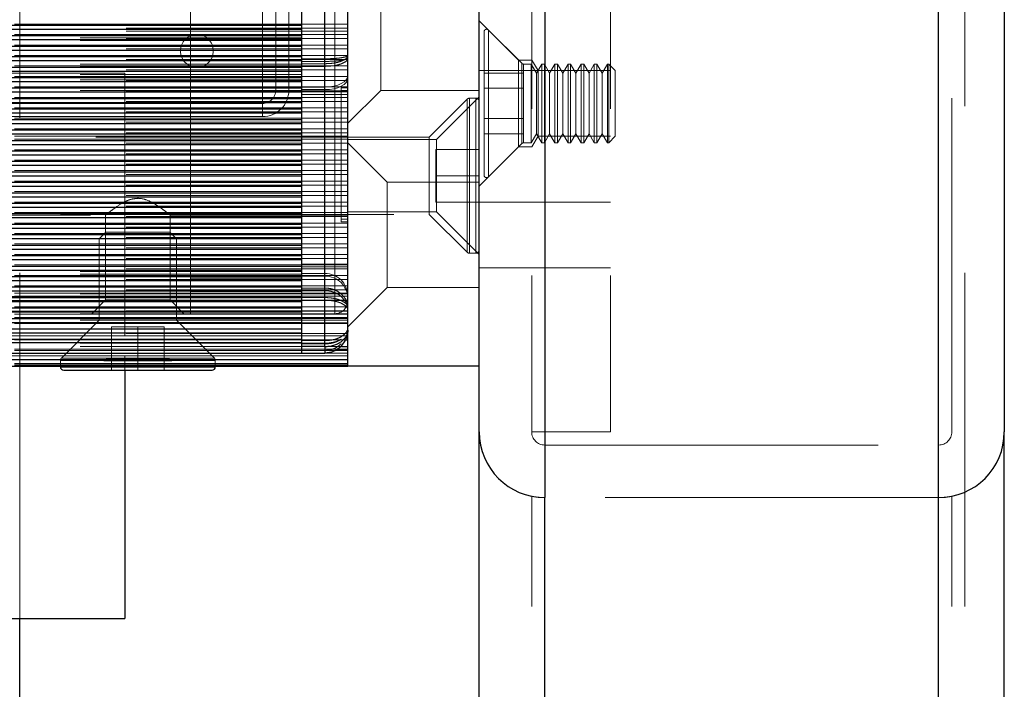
# Model space of a CAD drawing. Header units: millimetres. Extents: x 8 to 290, y 2 to 202.
# Tile 152 of 189: x 257.89 to 261.64, y 100.14 to 102.69. Entities that reach past the tile are written whole.
import ezdxf

# ---------------------------------------------------------------- set-up
doc = ezdxf.new("R2010")
doc.units = ezdxf.units.MM
doc.linetypes.add('HIDDEN', pattern=[1.905, 1.27, -0.635])
doc.styles.add('SLDTEXTSTYLE2', font='TXT', dxfattribs={"width": 0.605})
doc.dimstyles.new('SLDDIMSTYLE2', dxfattribs={"dimtxt": 2.568319, "dimasz": 3, "dimexe": 0, "dimexo": 0.0625, "dimgap": 0.64208, "dimtad": 1, "dimlfac": 20, "dimrnd": 1e-09, "dimzin": 12, "dimdsep": 46, "dimtxsty": 'SLDTEXTSTYLE2', "dimsah": 1, "dimcen": 0.09, "dimadec": 0, "dimazin": 3, "dimtfac": 1, "dimtofl": 0, "dimtmove": 0, "dimatfit": 3, "dimfxl": 1, "dimfrac": 2, "dimtolj": 1, "dimtzin": 12, "dimarcsym": 0})

# ---------------------------------------------------------------- blocks, each defined once
blk = doc.blocks.new('_D_11')
at = {"color": 7, "linetype": 'Continuous', "lineweight": 0}
blk.add_line((191.0416, 87.5654), (259.6416, 87.5654), dxfattribs=at)
at = {"color": 7, "linetype": 'Continuous', "lineweight": 18}
for points in [[(191.0416, 87.5654), (194.0416, 86.8154), (194.0416, 88.3154)], [(259.6416, 87.5654), (256.6416, 88.3154), (256.6416, 86.8154)]]:
    blk.add_solid(points, dxfattribs=at)
at = {"color": 7, "linetype": 'Continuous', "lineweight": 18, "insert": (221.4218, 90.976), "char_height": 2.64583, "attachment_point": 1, "style": 'SLDTEXTSTYLE2'}
blk.add_mtext('1372', dxfattribs=at)

msp = doc.modelspace()

# ---------------------------------------------------------------- linework, layer by layer
at = {"color": 7, "linetype": 'HIDDEN', "lineweight": 18}
for p, q in [((259.05408, 103.89727), (259.05408, 102.54232)), ((259.05408, 103.88727), (259.05408, 102.53232)), ((257.89158, 100.41227), (257.89158, 103.87227)), ((257.89158, 68.07227), (257.89158, 103.77227)), ((261.39158, 68.07227), (261.39158, 103.77227)), ((261.49158, 68.07227), (261.49158, 103.77227)), ((258.54158, 101.62227), (258.54158, 103.74727)), ((259.09158, 101.62227), (259.09158, 103.72227)), ((261.39158, 101.07227), (261.39158, 103.67227)), ((257.89158, 68.07227), (257.89158, 103.62227)), ((259.84158, 103.62227), (259.84158, 101.12227)), ((260.14158, 103.62227), (260.14158, 101.12227)), ((261.39158, 68.07227), (261.39158, 103.62227)), ((261.44158, 101.12227), (261.44158, 103.62227)), ((259.05408, 101.45727), (259.05408, 103.49727)), ((259.26658, 102.62227), (259.26658, 102.82227)), ((258.81658, 102.72227), (258.81658, 102.42227)), ((258.86658, 102.72227), (258.86658, 102.42227)), ((258.91658, 102.72227), (258.91658, 102.42227)), ((259.79158, 102.53727), (259.64158, 102.68727)), ((258.96658, 102.65512), (189.54158, 102.65512)), ((259.14158, 102.67456), (189.71658, 102.67456)), ((189.71658, 102.65935), (259.14158, 102.65935)), ((189.71658, 102.64727), (259.14158, 102.64727)), ((259.65994, 102.09977), (259.65994, 102.64477)), ((259.80365, 102.5252), (259.67701, 102.65184)), ((259.67701, 102.65129), (259.67701, 102.09325)), ((259.67701, 102.65129), (259.67701, 102.09325)), ((189.54158, 102.63227), (258.96658, 102.63227)), ((189.54158, 102.62929), (258.96658, 102.62929)), ((189.54158, 102.62227), (258.96658, 102.62227)), ((258.96658, 102.61527), (189.54158, 102.61527)), ((189.54158, 102.61227), (258.96658, 102.61227)), ((259.14158, 102.63471), (189.71658, 102.63471)), ((189.71658, 102.61949), (259.14158, 102.61949)), ((259.26658, 102.42227), (259.26658, 102.62227)), ((258.96658, 102.57541), (189.54158, 102.57541)), ((259.14158, 102.59485), (189.71658, 102.59485)), ((189.71658, 102.57964), (259.14158, 102.57964)), ((258.96658, 102.53556), (189.54158, 102.53556)), ((259.14158, 102.555), (189.71658, 102.555)), ((189.71658, 102.53977), (259.14158, 102.53977)), ((258.96658, 102.54232), (259.05408, 102.54232)), ((258.96658, 102.53232), (259.05408, 102.53232)), ((259.05408, 102.52357), (259.05408, 102.53261)), ((259.05408, 102.52261), (259.05408, 102.53232)), ((259.79158, 102.37227), (259.79158, 102.53727)), ((259.84158, 102.53727), (259.79158, 102.53727)), ((259.86562, 102.49727), (259.84158, 102.53727)), ((189.54158, 102.52227), (258.96658, 102.52227)), ((189.54158, 102.51227), (258.96658, 102.51227)), ((258.96658, 102.4957), (189.54158, 102.4957)), ((259.14158, 102.51514), (189.71658, 102.51514)), ((189.71658, 102.49992), (259.14158, 102.49992)), ((259.05408, 102.52357), (258.96658, 102.52357)), ((259.05408, 102.51357), (258.96658, 102.51357)), ((259.05408, 102.52357), (259.05408, 102.4349)), ((259.05408, 102.51357), (259.05408, 102.52261)), ((259.05408, 102.51357), (259.05408, 102.4249)), ((259.64158, 102.49727), (259.84158, 102.49727)), ((259.80994, 102.48774), (259.65994, 102.48774)), ((259.80365, 102.52288), (259.80365, 102.22167)), ((259.80365, 102.52288), (259.80365, 102.22167)), ((259.80994, 102.43001), (259.80994, 102.48774)), ((259.83994, 102.52227), (259.81072, 102.52227)), ((259.81072, 102.51999), (259.81072, 102.22455)), ((259.81072, 102.51999), (259.81072, 102.22455)), ((259.83994, 102.22227), (259.83994, 102.52227)), ((259.85994, 102.48763), (259.83994, 102.52227)), ((259.84158, 102.49727), (259.86562, 102.49727)), ((259.87994, 102.52227), (259.85994, 102.48763)), ((259.85994, 102.25691), (259.85994, 102.48763)), ((259.86562, 102.49727), (259.86562, 102.37227)), ((260.14158, 102.49727), (259.86562, 102.49727)), ((259.87994, 102.22227), (259.87994, 102.52227)), ((259.88994, 102.52227), (259.87994, 102.52227)), ((259.88994, 102.22227), (259.88994, 102.52227)), ((259.90994, 102.48763), (259.88994, 102.52227)), ((259.92994, 102.52227), (259.90994, 102.48763)), ((259.90994, 102.25691), (259.90994, 102.48763)), ((259.92994, 102.22227), (259.92994, 102.52227)), ((259.93994, 102.52227), (259.92994, 102.52227)), ((259.93994, 102.22227), (259.93994, 102.52227)), ((259.95994, 102.48763), (259.93994, 102.52227)), ((259.97994, 102.52227), (259.95994, 102.48763)), ((259.95994, 102.25691), (259.95994, 102.48763)), ((259.97994, 102.22227), (259.97994, 102.52227)), ((259.98994, 102.52227), (259.97994, 102.52227)), ((259.98994, 102.22227), (259.98994, 102.52227)), ((260.00994, 102.48763), (259.98994, 102.52227)), ((260.02994, 102.52227), (260.00994, 102.48763)), ((260.00994, 102.25691), (260.00994, 102.48763)), ((260.02994, 102.22227), (260.02994, 102.52227)), ((260.03994, 102.52227), (260.02994, 102.52227)), ((260.03994, 102.22227), (260.03994, 102.52227)), ((260.05994, 102.48763), (260.03994, 102.52227)), ((260.07994, 102.52227), (260.05994, 102.48763)), ((260.05994, 102.25691), (260.05994, 102.48763)), ((260.07994, 102.22227), (260.07994, 102.52227)), ((260.08994, 102.52227), (260.07994, 102.52227)), ((260.08994, 102.22227), (260.08994, 102.52227)), ((260.10994, 102.48763), (260.08994, 102.52227)), ((260.12994, 102.52227), (260.10994, 102.48763)), ((260.10994, 102.25691), (260.10994, 102.48763)), ((260.12994, 102.22227), (260.12994, 102.52227)), ((260.13494, 102.52227), (260.12994, 102.52227)), ((260.13494, 102.22227), (260.13494, 102.52227)), ((260.15994, 102.49727), (260.13494, 102.52227)), ((260.15994, 102.24727), (260.15994, 102.49727)), ((189.54158, 102.48227), (258.96658, 102.48227)), ((189.54158, 102.47227), (258.96658, 102.47227)), ((189.54158, 102.46227), (258.96658, 102.46227)), ((258.96658, 102.45584), (189.54158, 102.45584)), ((259.14158, 102.47528), (189.71658, 102.47528)), ((189.71658, 102.46006), (259.14158, 102.46006)), ((258.29158, 102.48727), (221.29158, 102.48727)), ((258.29158, 101.48727), (258.29158, 102.48727)), ((189.54158, 102.43227), (258.96658, 102.43227)), ((189.54158, 102.42227), (258.96658, 102.42227)), ((258.96658, 102.41598), (189.54158, 102.41598)), ((259.14158, 102.43542), (189.71658, 102.43542)), ((189.71658, 102.42021), (259.14158, 102.42021)), ((258.81658, 102.37227), (258.81658, 102.42227)), ((258.81658, 102.42227), (258.81658, 102.37227)), ((258.96658, 102.4349), (259.05408, 102.4349)), ((258.96658, 102.4249), (259.05408, 102.4249)), ((259.05408, 102.41615), (258.96658, 102.41615)), ((259.05408, 102.4349), (259.05408, 102.41615)), ((259.05408, 102.4249), (259.05408, 102.40615)), ((259.14158, 102.41615), (259.05408, 102.41615)), ((259.05408, 102.41615), (259.05408, 101.76105)), ((259.11658, 102.43227), (259.14158, 102.43227)), ((259.11658, 102.43227), (259.11658, 102.42227)), ((259.11658, 102.42227), (259.14158, 102.42227)), ((259.11658, 101.92227), (259.11658, 102.42227)), ((259.14158, 102.29727), (259.26658, 102.42227)), ((259.26658, 102.42227), (259.64158, 102.42227)), ((259.80994, 102.43001), (259.65994, 102.43001)), ((259.80994, 102.31454), (259.80994, 102.43001)), ((258.96658, 102.37613), (189.54158, 102.37613)), ((259.14158, 102.39557), (189.71658, 102.39557)), ((189.71658, 102.38035), (259.14158, 102.38035)), ((259.05408, 102.40615), (258.96658, 102.40615)), ((259.14158, 102.40615), (259.05408, 102.40615)), ((259.05408, 102.40615), (259.05408, 101.75105)), ((259.59592, 102.38861), (259.45158, 102.24427)), ((259.64158, 102.39727), (259.47908, 102.23477)), ((259.59592, 102.38855), (259.59592, 101.80753)), ((259.59592, 101.80753), (259.59592, 102.38855)), ((259.62908, 102.39227), (259.60476, 102.39227)), ((259.60476, 102.39221), (259.60476, 101.80389)), ((259.60476, 101.80389), (259.60476, 102.39221)), ((259.62908, 102.39221), (259.62908, 101.80389)), ((259.62908, 101.80389), (259.62908, 102.39221)), ((259.14158, 102.35571), (189.71658, 102.35571)), ((189.71658, 102.3405), (259.14158, 102.3405)), ((258.81658, 102.37227), (255.91658, 102.37227)), ((258.81658, 102.32227), (258.81658, 102.37227)), ((258.81658, 102.37227), (258.81658, 102.32227)), ((259.79158, 102.20727), (259.79158, 102.37227)), ((259.86562, 102.37227), (259.86562, 102.24727)), ((258.96658, 102.33627), (189.54158, 102.33627)), ((259.14158, 102.31586), (189.71658, 102.31586)), ((189.71658, 102.30063), (259.14158, 102.30063)), ((258.81658, 102.32227), (255.91658, 102.32227)), ((259.80994, 102.31454), (259.65994, 102.31454)), ((259.80994, 102.2568), (259.80994, 102.31454)), ((258.96658, 102.29642), (189.54158, 102.29642)), ((259.14158, 102.276), (189.71658, 102.276)), ((258.96658, 102.25656), (189.54158, 102.25656)), ((189.71658, 102.26079), (259.14158, 102.26079)), ((259.14158, 102.23615), (189.71658, 102.23615)), ((259.45158, 102.24427), (256.14158, 102.24427)), ((259.14158, 102.24727), (257.11658, 102.24727)), ((259.47908, 102.23477), (259.14158, 102.23477)), ((259.45158, 101.95027), (259.45158, 102.24427)), ((259.47908, 102.23477), (259.47908, 101.95977)), ((259.80994, 102.2568), (259.65994, 102.2568)), ((259.83994, 102.22227), (259.85994, 102.25691)), ((259.84158, 102.20727), (259.86562, 102.24727)), ((259.85994, 102.25691), (259.87994, 102.22227)), ((259.86562, 102.24727), (260.14158, 102.24727)), ((259.88994, 102.22227), (259.90994, 102.25691)), ((259.90994, 102.25691), (259.92994, 102.22227)), ((259.93994, 102.22227), (259.95994, 102.25691)), ((259.95994, 102.25691), (259.97994, 102.22227)), ((259.98994, 102.22227), (260.00994, 102.25691)), ((260.00994, 102.25691), (260.02994, 102.22227)), ((260.03994, 102.22227), (260.05994, 102.25691)), ((260.05994, 102.25691), (260.07994, 102.22227)), ((260.08994, 102.22227), (260.10994, 102.25691)), ((260.10994, 102.25691), (260.12994, 102.22227)), ((260.13494, 102.22227), (260.15994, 102.24727)), ((258.96658, 102.2167), (189.54158, 102.2167)), ((189.71658, 102.22092), (259.14158, 102.22092)), ((259.14158, 102.19628), (189.71658, 102.19628)), ((259.29158, 102.07227), (259.14158, 102.22227)), ((259.47658, 102.09727), (259.47658, 102.19727)), ((259.64158, 102.19727), (259.47658, 102.19727)), ((259.64158, 102.05727), (259.79158, 102.20727)), ((259.67701, 102.0927), (259.80365, 102.21934)), ((259.79158, 102.20727), (259.84158, 102.20727)), ((259.81072, 102.22227), (259.83994, 102.22227)), ((259.87994, 102.22227), (259.88994, 102.22227)), ((259.92994, 102.22227), (259.93994, 102.22227)), ((259.97994, 102.22227), (259.98994, 102.22227)), ((260.02994, 102.22227), (260.03994, 102.22227)), ((260.07994, 102.22227), (260.08994, 102.22227)), ((260.12994, 102.22227), (260.13494, 102.22227)), ((258.96658, 102.17685), (189.54158, 102.17685)), ((189.71658, 102.18107), (259.14158, 102.18107)), ((259.14158, 102.15643), (189.71658, 102.15643)), ((258.96658, 102.13699), (189.54158, 102.13699)), ((189.71658, 102.14121), (259.14158, 102.14121)), ((259.14158, 102.11657), (189.71658, 102.11657)), ((258.96658, 102.09713), (189.54158, 102.09713)), ((189.71658, 102.10136), (259.14158, 102.10136)), ((259.14158, 102.07672), (189.71658, 102.07672)), ((256.36986, 102.07672), (259.14158, 102.07672)), ((259.47658, 101.99727), (259.47658, 102.09727)), ((259.64158, 102.09727), (259.47658, 102.09727)), ((258.96658, 102.05728), (189.54158, 102.05728)), ((189.71658, 102.06149), (259.14158, 102.06149)), ((259.29158, 101.87227), (259.29158, 102.07227)), ((259.64158, 102.07227), (259.29158, 102.07227)), ((258.96658, 102.01742), (189.54158, 102.01742)), ((259.14158, 102.03686), (189.71658, 102.03686)), ((189.71658, 102.02165), (259.14158, 102.02165)), ((258.96658, 101.97756), (189.54158, 101.97756)), ((259.14158, 101.99701), (189.71658, 101.99701)), ((189.71658, 101.98178), (259.14158, 101.98178)), ((259.47658, 101.99727), (259.64158, 101.99727)), ((259.84158, 101.99727), (259.64158, 101.99727)), ((260.14158, 101.99727), (259.84158, 101.99727)), ((258.96658, 101.93771), (189.54158, 101.93771)), ((259.14158, 101.95714), (189.71658, 101.95714)), ((189.71658, 101.94194), (259.14158, 101.94194)), ((256.14158, 101.95027), (259.45158, 101.95027)), ((256.89158, 101.94727), (258.21982, 101.94727)), ((258.21866, 101.94822), (258.21866, 101.62435)), ((258.46334, 101.94727), (259.14158, 101.94727)), ((258.46451, 101.62435), (258.46451, 101.94822)), ((259.14158, 101.93227), (259.11658, 101.93227)), ((259.14158, 101.95977), (259.47908, 101.95977)), ((259.45158, 101.95027), (259.59592, 101.80593)), ((259.47908, 101.95977), (259.64158, 101.79727)), ((258.96658, 101.89785), (189.54158, 101.89785)), ((259.14158, 101.9173), (189.71658, 101.9173)), ((189.71658, 101.90206), (259.14158, 101.90206)), ((259.11658, 101.92227), (259.14158, 101.92227)), ((258.96658, 101.85799), (189.54158, 101.85799)), ((259.14158, 101.87743), (189.71658, 101.87743)), ((189.71658, 101.86223), (259.14158, 101.86223)), ((258.21958, 101.88227), (258.19458, 101.85727)), ((258.19458, 101.85727), (258.48858, 101.85727)), ((258.19458, 101.85727), (258.19458, 101.54727)), ((258.28058, 101.88227), (258.21958, 101.88227)), ((258.46358, 101.88227), (258.28058, 101.88227)), ((258.48858, 101.85727), (258.46358, 101.88227)), ((258.48858, 101.54727), (258.48858, 101.85727)), ((259.29158, 101.67227), (259.29158, 101.87227)), ((258.96658, 101.81814), (189.54158, 101.81814)), ((259.14158, 101.83759), (189.71658, 101.83759)), ((189.71658, 101.82235), (259.14158, 101.82235)), ((258.96658, 101.77828), (189.54158, 101.77828)), ((259.14158, 101.79771), (189.71658, 101.79771)), ((189.71658, 101.78252), (259.14158, 101.78252)), ((259.60476, 101.80227), (259.62908, 101.80227)), ((258.96658, 101.73843), (189.54158, 101.73843)), ((259.14158, 101.75788), (189.71658, 101.75788)), ((189.71658, 101.74263), (259.14158, 101.74263)), ((258.96658, 101.76105), (259.05408, 101.76105)), ((258.96658, 101.75105), (259.05408, 101.75105)), ((259.05408, 101.76105), (259.05408, 101.72482)), ((259.14158, 101.76105), (259.05408, 101.76105)), ((259.14158, 101.75105), (259.05408, 101.75105)), ((259.05408, 101.75105), (259.05408, 101.71482)), ((259.64158, 101.74727), (259.84158, 101.74727)), ((259.84158, 101.74727), (260.14158, 101.74727)), ((189.54158, 101.73227), (258.96658, 101.73227)), ((189.54158, 101.72227), (258.96658, 101.72227)), ((189.54158, 101.71227), (258.96658, 101.71227)), ((259.14158, 101.718), (189.71658, 101.718)), ((189.71658, 101.70281), (259.14158, 101.70281)), ((258.96658, 101.71227), (252.15408, 101.71227)), ((258.54158, 101.70727), (258.96658, 101.70727)), ((259.05408, 101.72482), (258.96658, 101.72482)), ((259.05408, 101.71482), (258.96658, 101.71482)), ((259.05408, 101.72482), (259.05408, 101.66972)), ((259.05408, 101.71482), (259.05408, 101.65972)), ((258.96658, 101.69857), (189.54158, 101.69857)), ((259.14158, 101.67817), (189.71658, 101.67817)), ((189.71658, 101.66292), (259.14158, 101.66292)), ((258.96658, 101.69727), (258.54158, 101.69727)), ((258.96658, 101.66972), (259.05408, 101.66972)), ((259.14158, 101.52227), (259.29158, 101.67227)), ((259.29158, 101.67227), (259.64158, 101.67227)), ((258.96658, 101.65871), (189.54158, 101.65871)), ((189.54158, 101.64727), (258.54158, 101.64727)), ((189.54158, 101.63727), (258.96658, 101.63727)), ((259.14158, 101.65026), (189.71658, 101.65026)), ((259.14158, 101.63825), (189.71658, 101.63825)), ((258.96658, 101.63727), (190.14158, 101.63727)), ((258.96658, 101.65727), (258.54158, 101.65727)), ((258.54158, 101.64727), (258.96658, 101.64727)), ((258.54158, 101.63227), (258.96658, 101.63227)), ((258.96658, 101.65972), (259.05408, 101.65972)), ((259.14158, 101.64727), (258.96658, 101.64727)), ((259.05408, 101.6335), (258.96658, 101.6335)), ((259.05408, 101.46977), (259.05408, 101.6335)), ((258.96658, 101.61886), (189.54158, 101.61886)), ((189.71658, 101.62307), (259.14158, 101.62307)), ((259.14158, 101.59843), (189.71658, 101.59843)), ((256.67687, 101.62227), (259.09158, 101.62227)), ((259.09158, 101.62227), (256.84158, 101.62227)), ((258.21866, 101.62435), (258.16658, 101.57227)), ((258.34158, 101.62435), (258.21866, 101.62435)), ((258.46451, 101.62435), (258.34158, 101.62435)), ((258.51658, 101.57227), (258.46451, 101.62435)), ((258.54158, 101.57227), (258.54158, 101.62227)), ((258.96658, 101.62227), (258.54158, 101.62227)), ((259.05408, 101.6235), (258.96658, 101.6235)), ((259.05408, 101.45977), (259.05408, 101.6235)), ((259.09158, 101.57227), (259.09158, 101.62227)), ((259.09158, 101.62227), (259.14158, 101.62227)), ((259.09158, 101.62227), (259.09158, 101.57227)), ((259.14158, 101.62227), (259.09158, 101.62227)), ((189.54158, 101.58227), (258.96658, 101.58227)), ((258.96658, 101.579), (189.54158, 101.579)), ((189.54158, 101.57227), (258.96658, 101.57227)), ((189.54158, 101.55727), (258.96658, 101.55727)), ((189.71658, 101.5832), (259.14158, 101.5832)), ((259.14158, 101.58227), (189.71658, 101.58227)), ((258.96658, 101.58227), (189.71658, 101.58227)), ((258.54158, 101.58227), (189.71658, 101.58227)), ((259.14158, 101.57056), (189.71658, 101.57056)), ((259.14158, 101.55727), (189.71658, 101.55727)), ((259.14158, 101.55429), (189.71658, 101.55429)), ((258.96658, 101.58227), (258.54158, 101.58227)), ((258.96658, 101.57227), (259.14158, 101.57227)), ((189.54158, 101.54727), (258.96658, 101.54727)), ((258.96658, 101.53914), (189.54158, 101.53914)), ((189.54158, 101.53727), (258.96658, 101.53727)), ((258.96658, 101.5145), (189.54158, 101.5145)), ((259.14158, 101.53727), (189.71658, 101.53727)), ((259.14158, 101.53477), (189.71658, 101.53477)), ((258.19458, 101.54727), (258.05024, 101.40293)), ((258.24158, 101.52227), (258.34158, 101.52227)), ((258.24158, 101.35727), (258.24158, 101.52227)), ((258.34158, 101.52227), (258.44158, 101.52227)), ((258.34158, 101.35727), (258.34158, 101.52227)), ((258.44158, 101.52227), (258.44158, 101.35727)), ((258.63292, 101.40293), (258.48858, 101.54727)), ((258.96658, 101.54727), (259.14158, 101.54727)), ((258.96658, 101.49993), (189.54158, 101.49993)), ((189.71658, 101.49727), (259.14158, 101.49727)), ((189.71658, 101.48727), (259.14158, 101.48727)), ((258.29158, 101.48727), (221.29158, 101.48727)), ((259.14158, 101.48727), (258.29158, 101.48727)), ((258.96658, 101.4619), (189.54158, 101.4619)), ((189.54158, 101.45977), (258.96658, 101.45977)), ((189.54158, 101.44727), (258.96658, 101.44727)), ((189.71658, 101.47227), (259.13224, 101.47227)), ((189.71658, 101.44727), (259.1168, 101.44727)), ((258.96658, 101.47465), (255.95566, 101.47465)), ((259.14158, 101.47227), (256.76658, 101.47227)), ((258.96658, 101.46977), (259.05408, 101.46977)), ((258.96658, 101.45977), (259.05408, 101.45977)), ((259.05408, 101.45727), (258.96658, 101.45727)), ((189.54158, 101.43227), (258.96658, 101.43227)), ((259.14158, 101.43727), (189.71658, 101.43727)), ((189.71658, 101.43727), (259.10165, 101.43727)), ((259.14158, 101.43227), (189.71658, 101.43227)), ((189.71658, 101.41227), (259.14158, 101.41227)), ((221.29158, 101.41227), (258.29158, 101.41227)), ((258.05031, 101.40293), (258.63132, 101.40293)), ((258.22053, 101.40293), (258.05031, 101.40293)), ((258.08927, 101.40293), (258.63132, 101.40293)), ((258.29158, 101.41227), (258.29158, 101.35727)), ((259.14158, 101.41227), (258.29158, 101.41227)), ((259.05408, 101.43227), (258.96658, 101.43227)), ((259.05408, 101.42227), (259.14158, 101.42227)), ((259.14158, 101.38312), (189.71658, 101.38312)), ((259.14158, 101.38019), (189.71658, 101.38019)), ((259.14158, 101.3752), (189.71658, 101.3752)), ((259.14158, 101.39727), (256.03783, 101.39727)), ((258.04658, 101.39409), (258.04658, 101.37227)), ((258.0861, 101.36977), (258.04658, 101.36977)), ((258.04665, 101.39409), (258.63496, 101.39409)), ((258.21155, 101.39409), (258.04665, 101.39409)), ((258.04665, 101.36977), (258.63496, 101.36977)), ((258.0861, 101.39409), (258.63496, 101.39409)), ((258.63658, 101.36977), (258.0861, 101.36977)), ((258.17004, 101.37227), (258.51312, 101.37227)), ((258.2129, 101.39727), (258.47026, 101.39727)), ((258.63658, 101.37227), (258.63658, 101.39409)), ((260.14158, 101.12227), (259.84158, 101.12227)), ((259.89158, 101.07227), (261.39158, 101.07227)), ((259.84158, 68.07227), (259.84158, 100.87732)), ((261.44158, 68.07227), (261.44158, 100.87732)), ((261.39158, 100.87227), (259.89158, 100.87227)), ((259.89158, 68.07227), (259.89158, 100.87227)), ((261.39158, 68.07227), (261.39158, 100.87227))]:
    msp.add_line(p, q, dxfattribs=at)
at = {"color": 7, "linetype": 'Continuous', "lineweight": 25}
for p, q in [((259.14158, 101.37227), (259.14158, 103.87227)), ((259.64158, 101.12227), (259.64158, 103.62227)), ((259.89158, 103.62227), (259.89158, 100.87227)), ((261.39158, 100.87227), (261.39158, 103.62227)), ((261.64158, 103.62227), (261.64158, 101.12227)), ((258.96658, 101.44727), (258.96658, 103.48727)), ((259.05408, 101.44727), (259.05408, 103.48727)), ((257.15921, 102.67034), (258.96658, 102.67034)), ((257.16155, 102.65512), (258.96658, 102.65512)), ((257.16532, 102.63048), (258.96658, 102.63048)), ((257.16551, 102.61527), (258.96658, 102.61527)), ((257.1594, 102.57541), (258.96658, 102.57541)), ((257.16173, 102.59063), (258.96658, 102.59063)), ((257.14424, 102.53556), (258.96658, 102.53556)), ((257.15171, 102.55077), (258.96658, 102.55077)), ((257.14158, 102.51092), (258.96658, 102.51092)), ((257.14158, 102.4957), (258.96658, 102.4957)), ((257.14158, 102.47106), (258.96658, 102.47106)), ((257.14158, 102.45584), (258.96658, 102.45584)), ((257.14158, 102.4312), (258.96658, 102.4312)), ((257.14158, 102.41598), (258.96658, 102.41598)), ((257.14158, 102.39135), (258.96658, 102.39135)), ((257.14158, 102.37613), (258.96658, 102.37613)), ((257.14158, 102.35149), (258.96658, 102.35149)), ((257.14158, 102.33627), (258.96658, 102.33627)), ((257.14158, 102.31163), (258.96658, 102.31163)), ((257.14158, 102.29642), (258.96658, 102.29642)), ((257.14158, 102.27178), (258.96658, 102.27178)), ((191.04158, 102.23192), (258.96658, 102.23192)), ((257.13603, 102.25656), (258.96658, 102.25656)), ((191.04158, 102.2167), (258.96658, 102.2167)), ((191.04158, 102.19206), (258.96658, 102.19206)), ((191.04158, 102.17685), (258.96658, 102.17685)), ((191.04158, 102.15221), (258.96658, 102.15221)), ((191.04158, 102.13699), (258.96658, 102.13699)), ((191.04158, 102.11235), (258.96658, 102.11235)), ((191.04158, 102.09713), (258.96658, 102.09713)), ((191.04158, 102.07249), (258.96658, 102.07249)), ((191.04158, 102.05728), (258.96658, 102.05728)), ((191.04158, 102.03264), (258.96658, 102.03264)), ((191.04158, 102.01742), (258.96658, 102.01742)), ((191.04158, 101.99278), (258.96658, 101.99278)), ((191.04158, 101.97756), (258.96658, 101.97756)), ((191.04158, 101.95293), (258.96658, 101.95293)), ((191.04158, 101.93771), (258.96658, 101.93771)), ((191.04158, 101.91307), (258.96658, 101.91307)), ((191.04158, 101.89785), (258.96658, 101.89785)), ((191.04158, 101.87321), (258.96658, 101.87321)), ((191.04158, 101.85799), (258.96658, 101.85799)), ((191.04158, 101.83336), (258.96658, 101.83336)), ((191.04158, 101.81814), (258.96658, 101.81814)), ((191.04158, 101.7935), (258.96658, 101.7935)), ((191.04158, 101.77828), (258.96658, 101.77828)), ((191.04158, 101.75364), (258.96658, 101.75364)), ((191.04158, 101.73843), (258.96658, 101.73843)), ((191.04158, 101.71379), (258.96658, 101.71379)), ((191.04158, 101.69857), (258.96658, 101.69857)), ((191.04158, 101.67393), (258.96658, 101.67393)), ((191.04158, 101.65871), (258.96658, 101.65871)), ((191.04158, 101.63407), (258.96658, 101.63407)), ((191.04158, 101.61886), (258.96658, 101.61886)), ((191.04158, 101.59422), (258.96658, 101.59422)), ((191.04158, 101.579), (258.96658, 101.579)), ((191.04158, 101.55436), (258.96658, 101.55436)), ((191.04158, 101.53914), (258.96658, 101.53914)), ((191.04158, 101.5145), (258.96658, 101.5145)), ((191.04158, 101.49993), (258.96658, 101.49993)), ((191.04158, 101.47465), (258.96658, 101.47465)), ((191.04158, 101.4619), (258.96658, 101.4619)), ((259.05408, 101.44727), (258.96658, 101.44727)), ((258.96658, 101.42227), (258.96658, 101.44727)), ((259.1168, 101.44727), (259.14158, 101.44727)), ((259.13224, 101.47227), (259.14158, 101.47227)), ((191.04158, 101.42227), (258.96658, 101.42227)), ((258.22053, 101.40293), (258.46263, 101.40293)), ((258.96658, 101.42227), (259.05408, 101.42227)), ((259.10165, 101.43727), (259.14158, 101.43727)), ((256.47026, 101.39727), (258.2129, 101.39727)), ((256.51312, 101.37227), (258.17004, 101.37227)), ((258.04658, 101.37227), (258.04658, 101.36977)), ((258.04658, 101.36977), (258.63658, 101.36977)), ((258.21155, 101.39409), (258.47161, 101.39409)), ((258.47026, 101.39727), (259.14158, 101.39727)), ((258.51312, 101.37227), (259.14158, 101.37227)), ((258.63658, 101.36977), (258.63658, 101.37227)), ((259.64158, 101.37227), (259.14158, 101.37227)), ((258.05908, 101.35727), (258.20033, 101.35727)), ((258.20033, 101.35727), (258.62408, 101.35727)), ((258.29158, 101.35727), (258.29158, 100.41227)), ((259.64158, 68.07227), (259.64158, 101.12227)), ((261.64158, 68.07227), (261.64158, 101.12227)), ((259.89158, 68.07227), (259.89158, 100.87227)), ((261.39158, 68.07227), (261.39158, 100.87227)), ((221.29158, 100.41227), (258.29158, 100.41227)), ((257.89158, 68.07227), (257.89158, 100.41227))]:
    msp.add_line(p, q, dxfattribs=at)
at = {"color": 7, "linetype": 'HIDDEN', "lineweight": 18, "flags": 128}
for points in [[(259.14158, 102.47865), (259.1399, 102.47011), (259.13492, 102.4619), (259.12683, 102.45434), (259.11595, 102.44771), (259.10269, 102.44227), (259.08757, 102.43823), (259.07115, 102.43574), (259.05408, 102.4349)], [(259.14158, 102.46865), (259.1399, 102.46011), (259.13492, 102.4519), (259.12683, 102.44434), (259.11595, 102.43771), (259.10269, 102.43227), (259.08757, 102.42823), (259.07115, 102.42574), (259.05408, 102.4249)]]:
    msp.add_lwpolyline(points, dxfattribs=at)
at = {"color": 7, "linetype": 'HIDDEN', "lineweight": 18}
msp.add_circle((258.56658, 102.57227), 0.0625, dxfattribs=at)
for centre, radius, start, end in [((259.66994, 102.64477), 0.01, 45, 180), ((259.81072, 102.53227), 0.01, 225, 270), ((258.81658, 102.42227), 0.1, 270, 0), ((258.81658, 102.42227), 0.05, 270, 0), ((258.81658, 102.42227), 0.1, 270, 0), ((259.60476, 102.37977), 0.0125, 90, 135), ((259.62908, 102.37977), 0.0125, 360, 90), ((259.81072, 102.21227), 0.01, 90, 135), ((259.66994, 102.09977), 0.01, 180, 315), ((259.62908, 101.81477), 0.0125, 270, 0), ((259.60476, 101.81477), 0.0125, 225, 270), ((259.05555, 101.63879), 0.08605, 1.01019, 90.97576), ((259.05555, 101.62879), 0.08605, 1.01019, 90.97576), ((259.09158, 101.62227), 0.05, 270, 0), ((258.05908, 101.39409), 0.0125, 135, 180), ((258.62408, 101.39409), 0.0125, 0, 45), ((259.89158, 101.12227), 0.25, 180, 270), ((259.89158, 101.12227), 0.05, 180, 270), ((261.39158, 101.12227), 0.05, 270, 0), ((261.39158, 101.12227), 0.25, 270, 360)]:
    msp.add_arc(centre, radius, start, end, dxfattribs=at)
at = {"color": 7, "linetype": 'Continuous', "lineweight": 25}
for centre, radius, start, end in [((258.05908, 101.36977), 0.0125, 180, 270), ((258.62408, 101.36977), 0.0125, 270, 0), ((259.89158, 101.12227), 0.25, 180, 270), ((261.39158, 101.12227), 0.25, 270, 0)]:
    msp.add_arc(centre, radius, start, end, dxfattribs=at)
at = {"color": 7, "linetype": 'HIDDEN', "lineweight": 18}
for points, knots in [([(259.11595, 102.54624), (259.11149, 102.54564), (259.10268, 102.54446), (259.08219, 102.54281), (259.06522, 102.54252), (259.05408, 102.54232)], [0, 0, 0, 0, 0.2614893, 0.5155788, 1, 1, 1, 1]), ([(259.11595, 102.53624), (259.11149, 102.53564), (259.10268, 102.53446), (259.08219, 102.53281), (259.06522, 102.53252), (259.05408, 102.53232)], [0, 0, 0, 0, 0.26148933, 0.51557884, 1, 1, 1, 1]), ([(259.05408, 102.52357), (259.06522, 102.52401), (259.08219, 102.52469), (259.10268, 102.52867), (259.11149, 102.53153), (259.11595, 102.53299)], [0, 0, 0, 0, 0.4844212, 0.7385107, 1, 1, 1, 1]), ([(259.11595, 102.54624), (259.1233, 102.54763), (259.13802, 102.5504), (259.14039, 102.55394), (259.14158, 102.55572)], [0, 0, 0, 0, 0.4992221, 1, 1, 1, 1]), ([(259.14158, 102.55572), (259.14039, 102.55146), (259.13802, 102.54297), (259.1233, 102.53631), (259.11595, 102.53299)], [0, 0, 0, 0, 0.50077791, 1, 1, 1, 1]), ([(259.14158, 102.54572), (259.14039, 102.54146), (259.13802, 102.53297), (259.1233, 102.52631), (259.11595, 102.52299)], [0, 0, 0, 0, 0.5007779, 1, 1, 1, 1]), ([(259.11595, 102.53624), (259.1233, 102.53763), (259.13802, 102.5404), (259.14039, 102.54394), (259.14158, 102.54572)], [0, 0, 0, 0, 0.49922209, 1, 1, 1, 1]), ([(259.05408, 102.51357), (259.06522, 102.51401), (259.08219, 102.51469), (259.10268, 102.51867), (259.11149, 102.52153), (259.11595, 102.52299)], [0, 0, 0, 0, 0.48442116, 0.73851067, 1, 1, 1, 1]), ([(258.34158, 102.01131), (258.33266, 102.01043), (258.31146, 102.00832), (258.27828, 101.99154), (258.24805, 101.97066), (258.22765, 101.95462), (258.2186, 101.94723), (258.21954, 101.948), (258.21982, 101.94822)], [0, 0, 0, 0, 0.1303934, 0.3099059, 0.5627703, 0.7633355, 0.9299628, 1, 1, 1, 1]), ([(258.46334, 101.94822), (258.46348, 101.94811), (258.46385, 101.94781), (258.45445, 101.95547), (258.43673, 101.9693), (258.41031, 101.98805), (258.38008, 102.00456), (258.35559, 102.01093), (258.34409, 102.01124), (258.34158, 102.01131)], [0, 0, 0, 0, 0.0970142, 0.2538913, 0.4251254, 0.6320757, 0.831642, 0.9632944, 1, 1, 1, 1]), ([(259.11595, 101.64787), (259.11159, 101.65119), (259.10313, 101.65763), (259.0877, 101.66444), (259.07129, 101.66889), (259.05978, 101.66945), (259.05408, 101.66972)], [0, 0, 0, 0, 0.2606858, 0.5061591, 0.7555661, 1, 1, 1, 1]), ([(259.11595, 101.63787), (259.11159, 101.64119), (259.10313, 101.64763), (259.0877, 101.65444), (259.07129, 101.65889), (259.05978, 101.65945), (259.05408, 101.65972)], [0, 0, 0, 0, 0.2606858, 0.5061591, 0.7555661, 1, 1, 1, 1]), ([(259.11595, 101.62226), (259.11159, 101.62396), (259.10313, 101.62727), (259.0877, 101.63078), (259.07129, 101.63307), (259.05978, 101.63335), (259.05408, 101.6335)], [0, 0, 0, 0, 0.2606675, 0.5061591, 0.7555343, 1, 1, 1, 1]), ([(259.11595, 101.64787), (259.1233, 101.64011), (259.13817, 101.62442), (259.14043, 101.60497), (259.14158, 101.59513)], [0, 0, 0, 0, 0.494388, 1, 1, 1, 1]), ([(259.11595, 101.63787), (259.1233, 101.63011), (259.13817, 101.61442), (259.14043, 101.59497), (259.14158, 101.58513)], [0, 0, 0, 0, 0.494388, 1, 1, 1, 1]), ([(259.11595, 101.61226), (259.11159, 101.61396), (259.10313, 101.61727), (259.0877, 101.62078), (259.07129, 101.62307), (259.05978, 101.62335), (259.05408, 101.6235)], [0, 0, 0, 0, 0.26066751, 0.50615909, 0.75553433, 1, 1, 1, 1]), ([(259.14158, 101.59513), (259.14043, 101.60019), (259.13817, 101.61019), (259.1233, 101.61827), (259.11595, 101.62226)], [0, 0, 0, 0, 0.505612, 1, 1, 1, 1]), ([(259.14158, 101.58513), (259.14043, 101.59019), (259.13817, 101.60019), (259.1233, 101.60827), (259.11595, 101.61226)], [0, 0, 0, 0, 0.505612, 1, 1, 1, 1]), ([(259.11595, 101.48442), (259.1233, 101.48964), (259.13826, 101.50027), (259.14046, 101.5132), (259.14158, 101.51977)], [0, 0, 0, 0, 0.4913001, 1, 1, 1, 1]), ([(259.05408, 101.46977), (259.05978, 101.46996), (259.07133, 101.47034), (259.08777, 101.47332), (259.10321, 101.47791), (259.11161, 101.4822), (259.11595, 101.48442)], [0, 0, 0, 0, 0.241845, 0.4897809, 0.7359119, 1, 1, 1, 1]), ([(259.05408, 101.45727), (259.05979, 101.45751), (259.07139, 101.45798), (259.08786, 101.46173), (259.1033, 101.4675), (259.11162, 101.47281), (259.11595, 101.47558)], [0, 0, 0, 0, 0.23846626, 0.48451783, 0.73154727, 1, 1, 1, 1]), ([(259.05408, 101.45977), (259.05978, 101.45996), (259.07133, 101.46034), (259.08777, 101.46332), (259.10321, 101.46791), (259.11161, 101.4722), (259.11595, 101.47442)], [0, 0, 0, 0, 0.241845, 0.4897809, 0.7359119, 1, 1, 1, 1]), ([(259.05408, 101.43227), (259.05978, 101.43259), (259.07133, 101.43325), (259.08777, 101.43849), (259.10321, 101.44651), (259.11161, 101.45401), (259.11595, 101.4579)], [0, 0, 0, 0, 0.24186, 0.489781, 0.73593, 1, 1, 1, 1]), ([(259.89158, 100.87227), (259.88602, 100.87238), (259.8749, 100.87261), (259.86005, 100.87416), (259.84869, 100.87592), (259.84249, 100.87714), (259.84184, 100.87727), (259.84158, 100.87732)], [0, 0, 0, 0, 0.211803, 0.4235077, 0.6377778, 0.8539589, 1, 1, 1, 1]), ([(261.44158, 100.87732), (261.44104, 100.87721), (261.43996, 100.87698), (261.43153, 100.8754), (261.41904, 100.87366), (261.40489, 100.87245), (261.3954, 100.87232), (261.39158, 100.87227)], [0, 0, 0, 0, 0.2117552, 0.4234068, 0.6377381, 0.8538997, 1, 1, 1, 1])]:
    msp.add_open_spline(points, degree=3, knots=knots, dxfattribs=at)
for points in [[(259.05408, 101.64633), (259.05408, 101.64939), (259.05408, 101.6555), (259.05408, 101.65831), (259.05408, 101.65972)], [(259.05408, 101.6335), (259.05408, 101.63762), (259.05408, 101.64587), (259.05408, 101.65284), (259.05408, 101.65633)], [(259.05408, 101.6235), (259.05408, 101.62762), (259.05408, 101.63587), (259.05408, 101.64284), (259.05408, 101.64633)], [(259.05408, 101.44326), (259.05408, 101.44509), (259.05408, 101.44876), (259.05408, 101.45534), (259.05408, 101.46241), (259.05408, 101.46732), (259.05408, 101.46977)], [(259.05408, 101.43326), (259.05408, 101.43509), (259.05408, 101.43876), (259.05408, 101.44534), (259.05408, 101.45241), (259.05408, 101.45732), (259.05408, 101.45977)], [(259.05408, 101.45727), (259.05408, 101.45564), (259.05408, 101.45236), (259.05408, 101.44765), (259.05408, 101.44326), (259.05408, 101.44082), (259.05408, 101.43959)], [(259.05408, 101.43227), (259.05408, 101.43241), (259.05408, 101.43269), (259.05408, 101.43493), (259.05408, 101.43834), (259.05408, 101.44162), (259.05408, 101.44326)]]:
    msp.add_open_spline(points, degree=3, dxfattribs=at)
at = {"color": 7, "linetype": 'Continuous', "lineweight": 25}
for points, knots in [([(259.14158, 101.50977), (259.14049, 101.50157), (259.13837, 101.48557), (259.1233, 101.47213), (259.11595, 101.46558)], [0, 0, 0, 0, 0.5121453, 1, 1, 1, 1]), ([(259.11595, 101.4479), (259.1233, 101.45708), (259.13837, 101.47589), (259.14049, 101.4983), (259.14158, 101.50977)], [0, 0, 0, 0, 0.48785465, 1, 1, 1, 1]), ([(259.05408, 101.44727), (259.05979, 101.44751), (259.07139, 101.44798), (259.08786, 101.45173), (259.1033, 101.4575), (259.11162, 101.46281), (259.11595, 101.46558)], [0, 0, 0, 0, 0.2384663, 0.4845178, 0.7315473, 1, 1, 1, 1]), ([(259.11595, 101.4479), (259.11162, 101.44402), (259.1033, 101.43658), (259.08786, 101.42853), (259.07139, 101.42326), (259.05979, 101.4226), (259.05408, 101.42227)], [0, 0, 0, 0, 0.2684706, 0.5154824, 0.761548, 1, 1, 1, 1])]:
    msp.add_open_spline(points, degree=3, knots=knots, dxfattribs=at)
for points in [[(259.05408, 101.44727), (259.05408, 101.44564), (259.05408, 101.44236), (259.05408, 101.43765), (259.05408, 101.43326), (259.05408, 101.43082), (259.05408, 101.42959)], [(259.05408, 101.42959), (259.05408, 101.4285), (259.05408, 101.42632), (259.05408, 101.42405), (259.05408, 101.42255), (259.05408, 101.42236), (259.05408, 101.42227)]]:
    msp.add_open_spline(points, degree=3, dxfattribs=at)

# ---------------------------------------------------------------- dimensions: what is measured, and where the dimension line sits
at = {"color": 7, "linetype": 'Continuous', "lineweight": 18}
dim = msp.add_linear_dim(base=(259.64158, 87.56538), p1=(191.04158, 103.62227), p2=(259.64158, 103.62227), dimstyle='SLDDIMSTYLE2', dxfattribs=at)
dim.commit()
dim.dimension.update_dxf_attribs({"geometry": '_D_11', "text_midpoint": (225.34158, 87.56538), "dimtype": 160})

doc.saveas('drawing.dxf')
